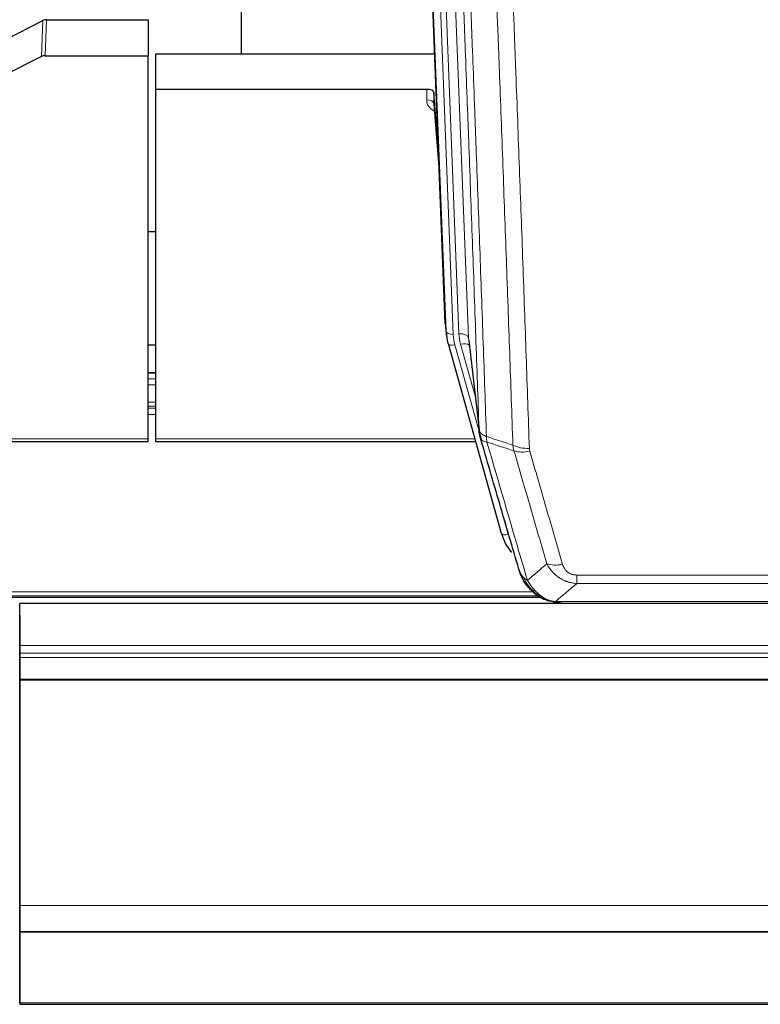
# Model space of a CAD drawing. Header units: inches. Extents: x 0 to 23760, y -13 to 16800.
# Tile 37 of 256: x 5411 to 5719, y 5565 to 5975. Entities that reach past the tile are written whole.
import ezdxf

# ---------------------------------------------------------------- set-up
doc = ezdxf.new("R2010")
doc.units = ezdxf.units.IN
doc.layers.add('1', color=7, linetype='Continuous', true_color=0xffffff)
doc.layers.add('254', color=7, linetype='Continuous', true_color=0xffffff)

msp = doc.modelspace()

# ---------------------------------------------------------------- linework, layer by layer
at = {"layer": '1', "color": 2, "linetype": 'Continuous', "lineweight": 25}
for p, q in [((5503.194, 6187.202), (5503.194, 5960.402)), ((5588.13, 5848.108), (5575.557, 6167.471)), ((5422.147, 5974.587), (5464.534, 5974.587)), ((5464.534, 5974.587), (5464.534, 5959.597)), ((5404.97, 5966.203), (5420.648, 5974.231)), ((5420.078, 5959.245), (5403.913, 5951.071)), ((5421.576, 5959.597), (5464.534, 5959.597)), ((5464.534, 5800.117), (5464.534, 5959.597)), ((5467.534, 5960.395), (5583.708, 5960.395)), ((5467.534, 5960.395), (5467.534, 5945.585)), ((5467.534, 5945.585), (5467.534, 5800.117)), ((5580.437, 5945.585), (5467.534, 5945.585)), ((5583.435, 5944.335), (5583.424, 5939.758)), ((5585.258, 5921.053), (5583.435, 5944.335)), ((5583.431, 5939.579), (5585.639, 5911.379)), ((5467.478, 5886.312), (5464.506, 5886.312)), ((5588.251, 5846.523), (5588.625, 5843.264)), ((5589.288, 5839.898), (5589.306, 5839.802)), ((5589.306, 5839.802), (5611.48, 5760.916)), ((5597.927, 5841.122), (5602.342, 5802.603)), ((5467.468, 5827.566), (5464.495, 5827.566)), ((5330.314, 5799.086), (5464.534, 5799.086)), ((5464.534, 5799.086), (5464.534, 5800.117)), ((5467.534, 5800.117), (5467.534, 5799.086)), ((5467.534, 5799.086), (5600.752, 5799.086)), ((5303.5, 5734.33), (5627.497, 5734.33)), ((5629.532, 5733.3), (5629.431, 5733.328)), ((6528.034, 5731.633), (5411.034, 5731.633)), ((5411.034, 5714.176), (5411.034, 5731.633)), ((5636.473, 5731.824), (5854.594, 5731.824)), ((5411.034, 5726.789), (5411.034, 5714.814)), ((5411.034, 5714.814), (5411.034, 5707.104)), ((5411.034, 5710.934), (5411.034, 5714.176)), ((5411.034, 5709.09), (5411.034, 5710.934)), ((5411.034, 5700.177), (5411.034, 5709.09)), ((5411.034, 5707.104), (5411.034, 5623.14)), ((5411.034, 5699.732), (5411.034, 5700.177)), ((5411.034, 5605.905), (5411.034, 5699.732)), ((5411.034, 5623.14), (5411.034, 5623.144)), ((5411.034, 5623.144), (5411.034, 5598.554)), ((5411.034, 5595.14), (5411.034, 5605.905)), ((5411.034, 5598.554), (5411.034, 5598.51)), ((5411.034, 5598.51), (5411.034, 5583.755)), ((5411.034, 5595.144), (5411.034, 5595.14)), ((5411.034, 5594.958), (5411.034, 5595.144)), ((5411.034, 5595.14), (6528.034, 5595.14)), ((5411.034, 5594.958), (6528.034, 5594.958)), ((5411.034, 5565.375), (5411.034, 5594.958)), ((5411.034, 5583.755), (5411.034, 5582.933)), ((5411.034, 5582.933), (5411.034, 5565.169)), ((5411.034, 5565.169), (5411.034, 5565.375)), ((5411.034, 5564.83), (6528.034, 5564.83))]:
    msp.add_line(p, q, dxfattribs=at)
at = {"layer": '1', "color": 110, "linetype": 'Continuous', "lineweight": 13}
for p, q in [((5584.77, 6174.189), (5597.836, 5842.295)), ((5588.503, 5844.849), (5575.804, 6167.412)), ((5578.74, 6167.681), (5591.497, 5843.629)), ((5581.026, 6169.505), (5593.844, 5843.922)), ((5422.147, 5974.587), (5421.576, 5959.597)), ((5420.078, 5959.245), (5420.648, 5974.231)), ((5580.426, 5941.169), (5580.437, 5945.585)), ((5583.424, 5939.758), (5585.631, 5911.571)), ((5588.13, 5848.108), (5588.503, 5844.849)), ((5592.194, 5839.228), (5602.267, 5803.394)), ((5600.568, 5818.083), (5594.542, 5839.521)), ((5597.836, 5842.295), (5602.213, 5804.115)), ((5464.495, 5827.51), (5467.468, 5827.51)), ((5464.495, 5825.062), (5467.468, 5825.062)), ((5464.495, 5822.584), (5467.468, 5822.584)), ((5464.495, 5815.394), (5467.468, 5815.394)), ((5464.495, 5813.742), (5467.468, 5813.742)), ((5464.495, 5812.957), (5467.468, 5812.957)), ((5464.495, 5810.259), (5467.468, 5810.259)), ((5330.601, 5800.117), (5464.534, 5800.117)), ((5467.534, 5800.117), (5600.465, 5800.117)), ((5609.643, 5777.153), (5614.368, 5760.342)), ((5642.862, 5739.955), (5642.862, 5743.488)), ((5642.862, 5743.488), (5848.205, 5743.488)), ((5848.205, 5739.955), (5642.862, 5739.955)), ((5304.392, 5734.891), (5626.605, 5734.891)), ((5306.325, 5736.504), (5624.598, 5736.504)), ((5629.431, 5733.328), (5629.363, 5733.486)), ((5634.131, 5732.487), (5856.937, 5732.487)), ((5411.034, 5714.176), (6528.034, 5714.176)), ((5411.034, 5710.934), (6528.034, 5710.934)), ((5411.034, 5709.09), (6528.034, 5709.09)), ((5411.034, 5700.177), (6528.034, 5700.176)), ((5411.034, 5699.732), (6528.034, 5699.732)), ((5411.034, 5605.905), (6528.034, 5605.905)), ((5411.034, 5565.375), (6528.034, 5565.375))]:
    msp.add_line(p, q, dxfattribs=at)
at = {"layer": '1', "color": 2, "linetype": 'Continuous', "lineweight": 25}
for centre, major_axis, ratio, start_param, end_param in [((5422.148, 5971.925), (3, -0.007), 0.8874311, 1.5734878, 2.096692), ((5421.579, 5956.968), (3, -0.011), 0.8761328, 1.5751062, 2.0983104), ((5580.437, 5944.291), (3, 0), 0.4313147, 0.033781, 1.5709509), ((5615.515, 5845.765), (-27.027, -0.37), 0.8864308, 0.02276, 0.2319114), ((5637.675, 5766.929), (-27.014, -0.465), 0.8900028, 0.2292736, 0.6047982)]:
    msp.add_ellipse(centre, major_axis=major_axis, ratio=ratio, start_param=start_param, end_param=end_param, dxfattribs=at)
at = {"layer": '1', "color": 110, "linetype": 'Continuous', "lineweight": 13}
for centre, major_axis, ratio, start_param, end_param in [((5586.43, 5941.169), (-6.003, -0.046), 0.8757409, 6.2743462, 7.3700502), ((5580.426, 5939.715), (-3, 0.007), 0.4848086, 3.1763596, 4.7135294), ((5591.497, 5845.015), (2.998, 0.118), 0.4614673, 3.175787, 4.6942235), ((5615.515, 5844.379), (-24.033, -0.038), 0.8858289, 0.0334668, 0.2426182), ((5593.844, 5842.075), (3.997, 0.157), 0.4614673, 0.0341943, 1.5526308), ((5617.862, 5844.672), (-24.033, -0.038), 0.8858289, 0.0334668, 0.2426182), ((5592.194, 5840.613), (2.888, 0.812), 0.4480327, 3.1416079, 4.5871119), ((5594.542, 5837.674), (3.851, 1.082), 0.4480327, 0.2500116, 1.4455193), ((5623.167, 5801.765), (-9.994, -0.345), 0.559112, 0.7940626, 1.551472), ((5623.354, 5800.592), (-9.604, -2.788), 0.5442898, 0.6684637, 1.414101), ((5614.368, 5761.727), (2.888, 0.812), 0.4480327, 3.1416079, 4.5871119), ((5637.015, 5753.71), (-9.598, -2.808), 0.562843, 0.6646512, 1.4076092)]:
    msp.add_ellipse(centre, major_axis=major_axis, ratio=ratio, start_param=start_param, end_param=end_param, dxfattribs=at)
for points, knots in [([(5602.213, 5804.115), (5601.768, 5816.962), (5600.862, 5842.813), (5599.456, 5882.057), (5598.486, 5908.531), (5597.931, 5923.51), (5597.869, 5925.175), (5597.745, 5928.509), (5597.559, 5933.512), (5597.123, 5945.211), (5596.744, 5955.28), (5596.426, 5963.694), (5596.362, 5965.378), (5596.235, 5968.747), (5596.043, 5973.805), (5595.593, 5985.629), (5595.202, 5995.801), (5594.416, 6016.197), (5593.353, 6043.524), (5591.712, 6084.918), (5590.588, 6112.783), (5590.018, 6126.783)], [0, 0, 0, 0, 0.125, 0.25, 0.375, 0.375, 0.390625, 0.390625, 0.40625, 0.4375, 0.5, 0.5, 0.515625, 0.515625, 0.53125, 0.5625, 0.625, 0.625, 0.75, 0.875, 1, 1, 1, 1]), ([(5593.073, 6125.002), (5593.645, 6110.949), (5594.772, 6082.979), (5596.418, 6041.427), (5597.484, 6013.996), (5598.272, 5993.523), (5598.663, 5983.312), (5599.115, 5971.444), (5599.307, 5966.367), (5599.435, 5962.984), (5599.499, 5961.294), (5599.818, 5952.848), (5600.198, 5942.741), (5600.636, 5930.997), (5600.822, 5925.975), (5600.946, 5922.629), (5601.008, 5920.957), (5601.564, 5905.92), (5602.537, 5879.345), (5603.948, 5839.952), (5604.856, 5814.003), (5605.302, 5801.106)], [0, 0, 0, 0, 0.125, 0.25, 0.375, 0.375, 0.4375, 0.46875, 0.484375, 0.484375, 0.5, 0.5, 0.5625, 0.59375, 0.609375, 0.609375, 0.625, 0.625, 0.75, 0.875, 1, 1, 1, 1]), ([(5616.299, 5797.538), (5615.861, 5810.235), (5614.969, 5835.78), (5614.048, 5861.627), (5613.345, 5881.125), (5613.108, 5887.643), (5612.632, 5900.718), (5612.392, 5907.273), (5611.665, 5926.998), (5611.174, 5940.218), (5610.549, 5956.832), (5610.424, 5960.159), (5610.172, 5966.821), (5609.793, 5976.826), (5609.41, 5986.868), (5608.639, 6007.001), (5607.595, 6033.975), (5605.985, 6074.827), (5604.883, 6102.322), (5604.325, 6116.135)], [0, 0, 0, 0, 0.125, 0.25, 0.25, 0.3125, 0.3125, 0.375, 0.375, 0.5, 0.5, 0.53125, 0.53125, 0.5625, 0.625, 0.625, 0.75, 0.875, 1, 1, 1, 1]), ([(5611.208, 6115.174), (5611.766, 6101.344), (5612.866, 6073.814), (5614.474, 6032.91), (5615.516, 6005.901), (5616.287, 5985.743), (5616.669, 5975.688), (5617.048, 5965.67), (5617.299, 5959), (5617.424, 5955.669), (5618.048, 5939.033), (5618.539, 5925.796), (5619.264, 5906.047), (5619.504, 5899.483), (5619.98, 5886.392), (5620.216, 5879.866), (5620.918, 5860.343), (5621.839, 5834.463), (5622.729, 5808.885), (5623.167, 5796.172)], [0, 0, 0, 0, 0.125, 0.25, 0.375, 0.375, 0.4375, 0.46875, 0.46875, 0.5, 0.5, 0.625, 0.625, 0.6875, 0.6875, 0.75, 0.75, 0.875, 1, 1, 1, 1]), ([(5602.213, 5804.115), (5602.214, 5804.107), (5602.216, 5804.091), (5602.219, 5804.067), (5602.222, 5804.044), (5602.226, 5804.02), (5602.229, 5803.996), (5602.234, 5803.973), (5602.238, 5803.949), (5602.242, 5803.925), (5602.247, 5803.902), (5602.252, 5803.878), (5602.258, 5803.855), (5602.263, 5803.831), (5602.269, 5803.808), (5602.275, 5803.784), (5602.282, 5803.761), (5602.288, 5803.737), (5602.295, 5803.714), (5602.302, 5803.69), (5602.31, 5803.667), (5602.317, 5803.644), (5602.325, 5803.62), (5602.333, 5803.597), (5602.342, 5803.574), (5602.35, 5803.551), (5602.359, 5803.527), (5602.368, 5803.504), (5602.378, 5803.481), (5602.387, 5803.458), (5602.397, 5803.435), (5602.407, 5803.412), (5602.418, 5803.389), (5602.428, 5803.366), (5602.439, 5803.343), (5602.45, 5803.32), (5602.462, 5803.297), (5602.473, 5803.274), (5602.485, 5803.251), (5602.497, 5803.228), (5602.51, 5803.206), (5602.522, 5803.183), (5602.535, 5803.16), (5602.548, 5803.138), (5602.561, 5803.115), (5602.575, 5803.092), (5602.589, 5803.07), (5602.603, 5803.047), (5602.617, 5803.025), (5602.632, 5803.003), (5602.647, 5802.98), (5602.662, 5802.958), (5602.677, 5802.936), (5602.693, 5802.914), (5602.708, 5802.891), (5602.724, 5802.869), (5602.741, 5802.847), (5602.757, 5802.825), (5602.774, 5802.803), (5602.791, 5802.781), (5602.808, 5802.76), (5602.826, 5802.738), (5602.843, 5802.716), (5602.861, 5802.694), (5602.88, 5802.673), (5602.898, 5802.651), (5602.917, 5802.63), (5602.936, 5802.608), (5602.955, 5802.587), (5602.974, 5802.565), (5602.994, 5802.544), (5603.013, 5802.523), (5603.034, 5802.502), (5603.054, 5802.48), (5603.074, 5802.459), (5603.095, 5802.438), (5603.122, 5802.411), (5603.156, 5802.378), (5603.197, 5802.339), (5603.239, 5802.301), (5603.281, 5802.263), (5603.324, 5802.225), (5603.368, 5802.187), (5603.413, 5802.15), (5603.459, 5802.113), (5603.505, 5802.076), (5603.552, 5802.039), (5603.6, 5802.003), (5603.649, 5801.967), (5603.698, 5801.932), (5603.748, 5801.897), (5603.799, 5801.862), (5603.851, 5801.827), (5603.903, 5801.793), (5603.957, 5801.759), (5604.01, 5801.726), (5604.065, 5801.692), (5604.12, 5801.659), (5604.176, 5801.627), (5604.233, 5801.595), (5604.291, 5801.563), (5604.349, 5801.532), (5604.408, 5801.501), (5604.467, 5801.47), (5604.528, 5801.44), (5604.589, 5801.41), (5604.65, 5801.38), (5604.713, 5801.351), (5604.775, 5801.322), (5604.839, 5801.294), (5604.903, 5801.266), (5604.968, 5801.238), (5605.034, 5801.211), (5605.1, 5801.184), (5605.167, 5801.158), (5605.234, 5801.132), (5605.28, 5801.115), (5605.302, 5801.106)], [0, 0, 0, 0, 0.0066687, 0.0133374, 0.0200061, 0.0266746, 0.0333432, 0.0400116, 0.0466801, 0.0533484, 0.0600168, 0.066685, 0.0733532, 0.0800214, 0.0866895, 0.0933575, 0.1000255, 0.1066935, 0.1133614, 0.1200292, 0.126697, 0.1333647, 0.1400324, 0.1467001, 0.1533676, 0.1600352, 0.1667026, 0.1733701, 0.1800374, 0.1867047, 0.193372, 0.2000392, 0.2067064, 0.2133735, 0.2200405, 0.2267075, 0.2333745, 0.2400414, 0.2467082, 0.253375, 0.2600418, 0.2667085, 0.2733751, 0.2800417, 0.2867082, 0.2933747, 0.3000412, 0.3067075, 0.3133739, 0.3200401, 0.3267064, 0.3333725, 0.3400387, 0.3467047, 0.3533708, 0.3600367, 0.3667026, 0.3733685, 0.3800343, 0.3867001, 0.3933658, 0.4000315, 0.4066971, 0.4133626, 0.4200281, 0.4266936, 0.433359, 0.4400243, 0.4466896, 0.4533549, 0.4600201, 0.4666852, 0.4733503, 0.4800154, 0.4866804, 0.4933453, 0.5000102, 0.5125098, 0.5250093, 0.5375088, 0.5500082, 0.5625077, 0.5750071, 0.5875066, 0.600006, 0.6125054, 0.6250049, 0.6375043, 0.6500037, 0.6625032, 0.6750026, 0.6875021, 0.7000016, 0.7125011, 0.7250006, 0.7375001, 0.7499997, 0.7624993, 0.7749989, 0.7874985, 0.7999982, 0.812498, 0.8249977, 0.8374975, 0.8499974, 0.8624973, 0.8749972, 0.8874972, 0.8999973, 0.9124974, 0.9249976, 0.9374978, 0.9499981, 0.9624985, 0.9749989, 0.9874994, 1, 1, 1, 1]), ([(5602.769, 5800.664), (5602.791, 5800.418), (5602.868, 5800.187), (5603.132, 5799.767), (5603.318, 5799.579), (5603.789, 5799.257), (5604.075, 5799.123), (5604.733, 5798.92), (5605.106, 5798.85), (5605.514, 5798.815)], [0, 0, 0, 0, 0.25, 0.25, 0.5, 0.5, 0.75, 0.75, 1, 1, 1, 1]), ([(5605.514, 5798.815), (5605.439, 5799.188), (5605.397, 5799.56), (5605.339, 5800.318), (5605.323, 5800.705), (5605.302, 5801.106)], [0, 0, 0, 0, 0.5, 0.5, 1, 1, 1, 1]), ([(5605.514, 5798.815), (5608.337, 5789.122), (5611.152, 5779.475), (5615.366, 5765.072), (5616.769, 5760.282), (5619.571, 5750.727), (5620.97, 5745.96), (5622.368, 5741.206)], [0, 0, 0, 0, 0.5, 0.5, 0.75, 0.75, 1, 1, 1, 1]), ([(5630.435, 5748.168), (5629.3, 5752.054), (5628.164, 5755.948), (5625.888, 5763.75), (5624.75, 5767.659), (5621.33, 5779.409), (5619.046, 5787.272), (5616.758, 5795.165)], [0, 0, 0, 0, 0.25, 0.25, 0.5, 0.5, 1, 1, 1, 1]), ([(5623.354, 5794.994), (5623.298, 5795.188), (5623.255, 5795.383), (5623.193, 5795.775), (5623.174, 5795.973), (5623.167, 5796.172)], [0, 0, 0, 0, 0.5, 0.5, 1, 1, 1, 1]), ([(5623.354, 5794.994), (5625.64, 5787.089), (5627.921, 5779.213), (5631.336, 5767.445), (5632.474, 5763.53), (5634.746, 5755.715), (5635.881, 5751.815), (5637.015, 5747.923)], [0, 0, 0, 0, 0.5, 0.5, 0.75, 0.75, 1, 1, 1, 1]), ([(5642.862, 5739.955), (5642.528, 5739.978), (5642.195, 5740.011), (5641.531, 5740.098), (5641.203, 5740.152), (5640.227, 5740.344), (5639.59, 5740.513), (5638.887, 5740.749), (5638.809, 5740.776), (5638.654, 5740.832), (5638.576, 5740.86), (5638.345, 5740.947), (5638.192, 5741.007), (5637.737, 5741.195), (5637.142, 5741.464), (5636.57, 5741.772), (5636.148, 5742.017), (5635.94, 5742.143), (5635.734, 5742.275), (5635.598, 5742.364), (5635.53, 5742.409), (5634.925, 5742.818), (5634.417, 5743.214), (5633.697, 5743.853), (5633.465, 5744.074), (5633.127, 5744.416), (5633.016, 5744.532), (5632.797, 5744.768), (5632.689, 5744.887), (5632.162, 5745.493), (5631.774, 5745.999), (5631.059, 5747.053), (5630.733, 5747.601), (5630.435, 5748.168)], [0, 0, 0, 0, 0.0625, 0.0625, 0.125, 0.125, 0.25, 0.25, 0.265625, 0.265625, 0.28125, 0.28125, 0.3125, 0.3125, 0.375, 0.4375, 0.4375, 0.46875, 0.484375, 0.484375, 0.5, 0.5, 0.625, 0.625, 0.6875, 0.6875, 0.71875, 0.71875, 0.75, 0.75, 0.875, 0.875, 1, 1, 1, 1]), ([(5642.862, 5743.488), (5642.68, 5743.488), (5642.497, 5743.494), (5642.134, 5743.52), (5641.954, 5743.54), (5641.598, 5743.594), (5641.423, 5743.627), (5641.076, 5743.709), (5640.905, 5743.758), (5640.694, 5743.828), (5640.652, 5743.842), (5640.569, 5743.872), (5640.444, 5743.919), (5640.323, 5743.969), (5640.084, 5744.074), (5639.776, 5744.227), (5639.489, 5744.405), (5639.316, 5744.525), (5639.282, 5744.549), (5639.214, 5744.599), (5639.18, 5744.624), (5639.08, 5744.7), (5639.015, 5744.752), (5638.825, 5744.911), (5638.706, 5745.021), (5638.479, 5745.249), (5638.372, 5745.367), (5638.17, 5745.61), (5638.074, 5745.735), (5637.961, 5745.896), (5637.939, 5745.928), (5637.895, 5745.993), (5637.873, 5746.025), (5637.809, 5746.124), (5637.768, 5746.19), (5637.65, 5746.389), (5637.576, 5746.524), (5637.439, 5746.796), (5637.376, 5746.934), (5637.199, 5747.351), (5637.1, 5747.635), (5637.015, 5747.923)], [0, 0, 0, 0, 0.0625, 0.0625, 0.125, 0.125, 0.1875, 0.1875, 0.25, 0.25, 0.265625, 0.265625, 0.28125, 0.3125, 0.3125, 0.375, 0.4375, 0.4375, 0.453125, 0.453125, 0.46875, 0.46875, 0.5, 0.5, 0.5625, 0.5625, 0.625, 0.625, 0.6875, 0.6875, 0.703125, 0.703125, 0.71875, 0.71875, 0.75, 0.75, 0.8125, 0.8125, 0.875, 0.875, 1, 1, 1, 1]), ([(5619.451, 5744.12), (5619.607, 5743.836), (5619.787, 5743.56), (5620.192, 5743.031), (5620.416, 5742.778), (5620.661, 5742.536)], [0, 0, 0, 0, 0.5, 0.5, 1, 1, 1, 1]), ([(5620.661, 5742.536), (5620.907, 5742.289), (5621.174, 5742.054), (5621.744, 5741.609), (5622.048, 5741.401), (5622.368, 5741.206)], [0, 0, 0, 0, 0.5, 0.5, 1, 1, 1, 1]), ([(5624.319, 5737.211), (5623.948, 5737.6), (5623.591, 5738.006), (5622.231, 5739.689), (5621.36, 5741.083), (5620.661, 5742.536)], [0, 0, 0, 0, 0.25, 0.25, 1, 1, 1, 1]), ([(5625.544, 5736.999), (5625.245, 5737.315), (5624.954, 5737.643), (5623.828, 5738.993), (5623.061, 5740.091), (5622.368, 5741.206)], [0, 0, 0, 0, 0.25, 0.25, 1, 1, 1, 1]), ([(5623.334, 5737.696), (5623.364, 5737.669), (5623.397, 5737.643), (5623.531, 5737.542), (5623.644, 5737.472), (5623.894, 5737.35), (5624.03, 5737.298), (5624.221, 5737.238), (5624.27, 5737.224), (5624.319, 5737.211)], [0, 0, 0, 0, 0.125, 0.125, 0.5, 0.5, 0.875, 0.875, 1, 1, 1, 1]), ([(5624.319, 5737.211), (5624.418, 5737.185), (5624.519, 5737.162), (5624.776, 5737.111), (5624.934, 5737.088), (5625.244, 5737.043), (5625.398, 5737.023), (5625.544, 5736.999)], [0, 0, 0, 0, 0.25, 0.25, 0.625, 0.625, 1, 1, 1, 1]), ([(5629.513, 5733.88), (5629.333, 5733.977), (5629.154, 5734.079), (5628.447, 5734.504), (5627.933, 5734.862), (5626.938, 5735.648), (5626.459, 5736.076), (5625.845, 5736.685), (5625.693, 5736.84), (5625.544, 5736.999)], [0, 0, 0, 0, 0.125, 0.125, 0.5, 0.5, 0.875, 0.875, 1, 1, 1, 1]), ([(5629.363, 5733.486), (5629.361, 5733.515), (5629.363, 5733.548), (5629.376, 5733.633), (5629.392, 5733.689), (5629.44, 5733.793), (5629.473, 5733.841), (5629.513, 5733.88)], [0, 0, 0, 0, 0.25, 0.25, 0.625, 0.625, 1, 1, 1, 1]), ([(5634.131, 5732.487), (5632.911, 5732.588), (5631.735, 5732.882), (5630.241, 5733.509), (5629.873, 5733.685), (5629.513, 5733.88)], [0, 0, 0, 0, 0.75, 0.75, 1, 1, 1, 1]), ([(5635.002, 5731.966), (5634.883, 5731.993), (5634.773, 5732.024), (5634.525, 5732.111), (5634.4, 5732.172), (5634.213, 5732.314), (5634.152, 5732.395), (5634.131, 5732.487)], [0, 0, 0, 0, 0.25, 0.25, 0.625, 0.625, 1, 1, 1, 1])]:
    msp.add_open_spline(points, degree=3, knots=knots, dxfattribs=at)
at = {"layer": '1', "color": 2, "linetype": 'Continuous', "lineweight": 25}
for points, knots in [([(5602.769, 5800.664), (5602.764, 5800.681), (5602.754, 5800.716), (5602.739, 5800.768), (5602.724, 5800.821), (5602.708, 5800.876), (5602.693, 5800.932), (5602.678, 5800.989), (5602.662, 5801.046), (5602.647, 5801.106), (5602.632, 5801.166), (5602.616, 5801.227), (5602.601, 5801.29), (5602.586, 5801.353), (5602.57, 5801.418), (5602.555, 5801.484), (5602.54, 5801.551), (5602.525, 5801.619), (5602.51, 5801.688), (5602.495, 5801.759), (5602.481, 5801.831), (5602.466, 5801.903), (5602.452, 5801.977), (5602.438, 5802.052), (5602.424, 5802.129), (5602.41, 5802.206), (5602.397, 5802.285), (5602.376, 5802.411), (5602.35, 5802.58), (5602.322, 5802.787), (5602.298, 5802.979), (5602.279, 5803.157), (5602.263, 5803.319), (5602.251, 5803.466), (5602.24, 5803.598), (5602.233, 5803.715), (5602.226, 5803.817), (5602.222, 5803.904), (5602.219, 5803.976), (5602.216, 5804.032), (5602.214, 5804.073), (5602.214, 5804.099), (5602.213, 5804.111), (5602.213, 5804.115)], [0, 0, 0, 0, 0.0155037, 0.0313049, 0.0474035, 0.0637997, 0.0804935, 0.097485, 0.1147743, 0.1323613, 0.1502462, 0.1684289, 0.1869096, 0.2056883, 0.224765, 0.2441397, 0.2638126, 0.2837835, 0.3040527, 0.32462, 0.3454856, 0.3666494, 0.3881116, 0.409872, 0.4319308, 0.454288, 0.4769435, 0.4998975, 0.5635611, 0.6228928, 0.6778927, 0.7285606, 0.7748966, 0.8169007, 0.8545729, 0.8879131, 0.9169214, 0.9415977, 0.9619421, 0.9779545, 0.989635, 0.9969835, 1, 1, 1, 1]), ([(5618.812, 5745.895), (5617.481, 5750.417), (5616.149, 5754.95), (5613.481, 5764.037), (5612.146, 5768.59), (5608.135, 5782.283), (5605.455, 5791.453), (5602.769, 5800.664)], [0, 0, 0, 0, 0.25, 0.25, 0.5, 0.5, 1, 1, 1, 1]), ([(5618.812, 5745.895), (5618.869, 5745.584), (5618.951, 5745.28), (5619.165, 5744.688), (5619.296, 5744.399), (5619.451, 5744.12)], [0, 0, 0, 0, 0.5, 0.5, 1, 1, 1, 1]), ([(5622.843, 5738.398), (5622.832, 5738.411), (5622.809, 5738.437), (5622.774, 5738.477), (5622.738, 5738.518), (5622.702, 5738.559), (5622.666, 5738.601), (5622.63, 5738.644), (5622.593, 5738.687), (5622.555, 5738.732), (5622.518, 5738.777), (5622.48, 5738.822), (5622.441, 5738.869), (5622.402, 5738.916), (5622.363, 5738.963), (5622.324, 5739.012), (5622.284, 5739.061), (5622.244, 5739.111), (5622.204, 5739.162), (5622.163, 5739.214), (5622.122, 5739.266), (5622.08, 5739.319), (5622.039, 5739.373), (5621.997, 5739.428), (5621.955, 5739.483), (5621.912, 5739.54), (5621.87, 5739.597), (5621.827, 5739.654), (5621.783, 5739.713), (5621.74, 5739.772), (5621.696, 5739.833), (5621.653, 5739.894), (5621.608, 5739.955), (5621.564, 5740.018), (5621.52, 5740.082), (5621.475, 5740.146), (5621.43, 5740.211), (5621.385, 5740.277), (5621.34, 5740.344), (5621.295, 5740.411), (5621.25, 5740.48), (5621.204, 5740.549), (5621.158, 5740.619), (5621.113, 5740.69), (5621.067, 5740.762), (5621.021, 5740.835), (5620.975, 5740.909), (5620.929, 5740.983), (5620.883, 5741.059), (5620.836, 5741.135), (5620.79, 5741.212), (5620.744, 5741.29), (5620.698, 5741.369), (5620.652, 5741.449), (5620.605, 5741.53), (5620.559, 5741.612), (5620.513, 5741.694), (5620.467, 5741.778), (5620.421, 5741.862), (5620.375, 5741.947), (5620.329, 5742.034), (5620.283, 5742.121), (5620.237, 5742.209), (5620.192, 5742.298), (5620.146, 5742.388), (5620.101, 5742.479), (5620.056, 5742.571), (5620.011, 5742.663), (5619.966, 5742.757), (5619.921, 5742.852), (5619.877, 5742.948), (5619.833, 5743.044), (5619.789, 5743.142), (5619.745, 5743.24), (5619.702, 5743.34), (5619.659, 5743.44), (5619.616, 5743.541), (5619.573, 5743.644), (5619.531, 5743.747), (5619.489, 5743.851), (5619.448, 5743.957), (5619.407, 5744.063), (5619.366, 5744.17), (5619.326, 5744.278), (5619.286, 5744.387), (5619.246, 5744.498), (5619.207, 5744.609), (5619.169, 5744.721), (5619.13, 5744.834), (5619.093, 5744.948), (5619.056, 5745.063), (5619.019, 5745.179), (5618.983, 5745.296), (5618.948, 5745.414), (5618.913, 5745.532), (5618.878, 5745.652), (5618.845, 5745.773), (5618.823, 5745.854), (5618.812, 5745.895)], [0, 0, 0, 0, 0.0060657, 0.012223, 0.0184718, 0.0248123, 0.0312443, 0.0377679, 0.0443831, 0.0510899, 0.0578883, 0.0647782, 0.0717598, 0.0788329, 0.0859977, 0.093254, 0.1006019, 0.1080414, 0.1155725, 0.1231952, 0.1309095, 0.1387154, 0.1466129, 0.1546019, 0.1626826, 0.1708549, 0.1791188, 0.1874742, 0.1959213, 0.20446, 0.2130903, 0.2218121, 0.2306256, 0.2395307, 0.2485274, 0.2576156, 0.2667955, 0.276067, 0.2854301, 0.2948848, 0.3044311, 0.314069, 0.3237985, 0.3336196, 0.3435324, 0.3535367, 0.3636326, 0.3738202, 0.3840993, 0.3944701, 0.4049324, 0.4154864, 0.426132, 0.4368691, 0.4476979, 0.4586183, 0.4696303, 0.480734, 0.4919292, 0.503216, 0.5145945, 0.5260645, 0.5376262, 0.5492795, 0.5610244, 0.5728609, 0.584789, 0.5968087, 0.60892, 0.621123, 0.6334175, 0.6458037, 0.6582815, 0.6708509, 0.6835119, 0.6962645, 0.7091087, 0.7220445, 0.735072, 0.748191, 0.7614017, 0.774704, 0.7880979, 0.8015834, 0.8151605, 0.8288293, 0.8425896, 0.8564416, 0.8703852, 0.8844204, 0.8985472, 0.9127656, 0.9270756, 0.9414773, 0.9559705, 0.9705554, 0.9852319, 1, 1, 1, 1]), ([(5623.334, 5737.696), (5622.899, 5738.165), (5622.489, 5738.656), (5620.959, 5740.692), (5620.063, 5742.381), (5619.451, 5744.12)], [0, 0, 0, 0, 0.25, 0.25, 1, 1, 1, 1]), ([(5622.904, 5738.263), (5622.925, 5738.219), (5622.949, 5738.175), (5623.027, 5738.04), (5623.09, 5737.949), (5623.216, 5737.805), (5623.272, 5737.749), (5623.334, 5737.696)], [0, 0, 0, 0, 0.2280377, 0.2280377, 0.6912151, 0.6912151, 1, 1, 1, 1]), ([(5625.844, 5735.438), (5625.198, 5735.921), (5624.583, 5736.446), (5623.775, 5737.232), (5623.551, 5737.461), (5623.334, 5737.696)], [0, 0, 0, 0, 0.7159091, 0.7159091, 1, 1, 1, 1]), ([(5629.363, 5733.486), (5629.134, 5733.597), (5628.907, 5733.715), (5628.005, 5734.207), (5627.346, 5734.629), (5626.076, 5735.567), (5625.466, 5736.083), (5624.695, 5736.826), (5624.505, 5737.017), (5624.319, 5737.211)], [0, 0, 0, 0, 0.125, 0.125, 0.5, 0.5, 0.875, 0.875, 1, 1, 1, 1]), ([(5635.002, 5731.966), (5633.591, 5732.055), (5632.155, 5732.361), (5630.284, 5733.063), (5629.82, 5733.262), (5629.363, 5733.486)], [0, 0, 0, 0, 0.75, 0.75, 1, 1, 1, 1]), ([(5631.529, 5732.571), (5631.45, 5732.594), (5631.37, 5732.619), (5630.697, 5732.831), (5630.109, 5733.05), (5629.532, 5733.3)], [0, 0, 0, 0, 0.1180686, 0.1180686, 1, 1, 1, 1]), ([(5636.673, 5731.826), (5636.599, 5731.825), (5636.525, 5731.824), (5636.229, 5731.824), (5636.007, 5731.834), (5635.58, 5731.868), (5635.375, 5731.894), (5635.122, 5731.94), (5635.061, 5731.953), (5635.002, 5731.966)], [0, 0, 0, 0, 0.125, 0.125, 0.5, 0.5, 0.875, 0.875, 1, 1, 1, 1])]:
    msp.add_open_spline(points, degree=3, knots=knots, dxfattribs=at)
for points, degree in [([(5602.336, 5802.684), (5603.086, 5799.853)], 1), ([(5625.92, 5735.382), (5627.567, 5734.161), (5629.433, 5733.327)], 2), ([(5636.673, 5731.826), (5636.056, 5731.822), (5635.433, 5731.852), (5634.807, 5731.917)], 3)]:
    msp.add_open_spline(points, degree=degree, dxfattribs=at)
at = {"layer": '1', "color": 110, "linetype": 'Continuous', "lineweight": 13}
for points in [[(5605.302, 5801.106), (5608.967, 5799.919), (5612.633, 5798.729), (5616.299, 5797.538)], [(5616.758, 5795.165), (5613.009, 5796.384), (5609.262, 5797.601), (5605.514, 5798.815)], [(5616.758, 5795.165), (5616.646, 5795.549), (5616.457, 5796.328), (5616.34, 5797.131), (5616.299, 5797.538)], [(5622.368, 5741.206), (5625.042, 5743.529), (5627.732, 5745.849), (5630.435, 5748.168)], [(5642.862, 5739.955), (5639.935, 5737.468), (5637.024, 5734.979), (5634.131, 5732.487)]]:
    msp.add_open_spline(points, degree=3, dxfattribs=at)
at = {"layer": '254', "color": 2, "linetype": 'Continuous', "lineweight": 25}
msp.add_line((5467.535, 5839.126), (5464.539, 5839.126), dxfattribs=at)

doc.saveas('drawing.dxf')
